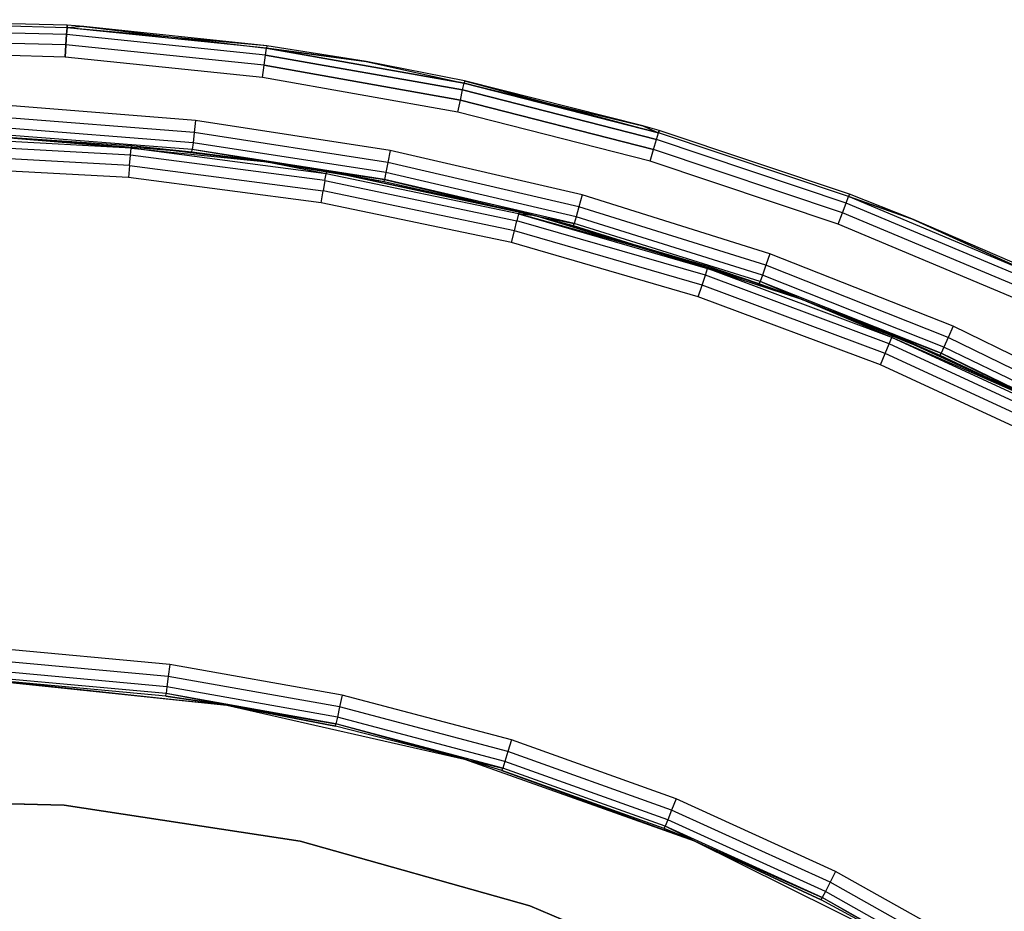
# Model space of a CAD drawing. Extents: x 0.61 to 3.96, y -1.67 to 1.67.
# Tile 24 of 27: x 2.37 to 2.97, y 1.12 to 1.67. Entities that reach past the tile are written whole.
import ezdxf

# ---------------------------------------------------------------- set-up
doc = ezdxf.new("R2010")
doc.units = 0
doc.header["$MEASUREMENT"] = 0
doc.layers.get('0').update_dxf_attribs({"color": 13, "linetype": 'CONTINUOUS'})

# ---------------------------------------------------------------- blocks, each defined once
blk = doc.blocks.new('ACRE_PM_STL_1')
at = {"color": 0}
for p, q in [((2.39522, 1.66969, 0.17913), (2.27161, 1.67316, 0.17913)), ((2.39522, 1.66969, 0.02165), (2.27161, 1.67316, 0.02165)), ((2.39522, 1.66969, 0.17913), (2.27161, 1.67316, 0.17913)), ((2.39522, 1.66969, 0.02165), (2.27161, 1.67316, 0.02165)), ((2.39512, 1.6682, 0.18667), (2.27162, 1.67166, 0.18667)), ((2.39512, 1.6682, 0.18667), (2.27162, 1.67166, 0.18667)), ((2.39512, 1.6682, 0.01412), (2.27162, 1.67166, 0.01412)), ((2.39512, 1.6682, 0.01412), (2.27162, 1.67166, 0.01412)), ((2.39512, 1.6682, 0.18667), (2.39484, 1.66394, 0.19305)), ((2.39512, 1.6682, 0.18667), (2.39484, 1.66394, 0.19305)), ((2.39484, 1.66394, 0.00773), (2.39512, 1.6682, 0.01412)), ((2.39484, 1.66394, 0.00773), (2.39512, 1.6682, 0.01412)), ((2.39512, 1.6682, 0.18667), (2.39522, 1.66969, 0.17913)), ((2.39512, 1.6682, 0.18667), (2.39522, 1.66969, 0.17913)), ((2.39522, 1.66969, 0.02165), (2.39512, 1.6682, 0.01412)), ((2.39522, 1.66969, 0.02165), (2.39512, 1.6682, 0.01412)), ((2.4055, 1.66899, 0.17913), (2.39512, 1.6682, 0.18667)), ((2.4055, 1.66899, 0.17913), (2.39512, 1.6682, 0.18667)), ((2.4055, 1.66899, 0.02165), (2.39512, 1.6682, 0.01412)), ((2.4055, 1.66899, 0.02165), (2.39512, 1.6682, 0.01412)), ((2.51802, 1.65562, 0.18667), (2.39512, 1.6682, 0.18667)), ((2.51823, 1.6571, 0.17913), (2.39512, 1.6682, 0.18667)), ((2.51802, 1.65562, 0.18667), (2.39512, 1.6682, 0.18667)), ((2.51823, 1.6571, 0.17913), (2.39512, 1.6682, 0.18667)), ((2.51802, 1.65562, 0.01412), (2.39512, 1.6682, 0.01412)), ((2.51802, 1.65562, 0.01412), (2.39512, 1.6682, 0.01412)), ((2.4055, 1.66899, 0.17913), (2.39522, 1.66969, 0.17913)), ((2.4055, 1.66899, 0.02165), (2.39522, 1.66969, 0.02165)), ((2.39522, 1.66969, 0.02165), (2.39522, 1.66969, 0.17913)), ((2.4055, 1.66899, 0.17913), (2.39522, 1.66969, 0.17913)), ((2.39522, 1.66969, 0.02165), (2.39522, 1.66969, 0.17913)), ((2.4055, 1.66899, 0.02165), (2.39522, 1.66969, 0.02165)), ((2.51823, 1.6571, 0.17913), (2.4055, 1.66899, 0.17913)), ((2.51823, 1.6571, 0.02165), (2.4055, 1.66899, 0.02165)), ((2.4055, 1.66899, 0.02165), (2.4055, 1.66899, 0.17913)), ((2.51823, 1.6571, 0.17913), (2.4055, 1.66899, 0.17913)), ((2.4055, 1.66899, 0.02165), (2.4055, 1.66899, 0.17913)), ((2.4055, 1.66899, 0.02165), (2.51802, 1.65562, 0.01412)), ((2.51823, 1.6571, 0.02165), (2.4055, 1.66899, 0.02165)), ((2.4055, 1.66899, 0.02165), (2.51802, 1.65562, 0.01412)), ((2.39484, 1.66394, 0.19305), (2.27166, 1.6674, 0.19305)), ((2.39484, 1.66394, 0.19305), (2.27166, 1.6674, 0.19305)), ((2.39484, 1.66394, 0.00773), (2.27166, 1.6674, 0.00773)), ((2.39484, 1.66394, 0.00773), (2.27166, 1.6674, 0.00773)), ((2.39484, 1.66394, 0.19305), (2.39443, 1.65757, 0.19732)), ((2.39484, 1.66394, 0.19305), (2.39443, 1.65757, 0.19732)), ((2.39443, 1.65757, 0.00347), (2.39484, 1.66394, 0.00773)), ((2.39443, 1.65757, 0.00347), (2.39484, 1.66394, 0.00773)), ((2.51743, 1.65139, 0.19305), (2.39484, 1.66394, 0.19305)), ((2.51743, 1.65139, 0.19305), (2.39484, 1.66394, 0.19305)), ((2.51743, 1.65139, 0.00773), (2.39484, 1.66394, 0.00773)), ((2.51743, 1.65139, 0.00773), (2.39484, 1.66394, 0.00773)), ((2.39443, 1.65757, 0.19732), (2.27172, 1.66101, 0.19732)), ((2.39443, 1.65757, 0.19732), (2.27172, 1.66101, 0.19732)), ((2.39443, 1.65757, 0.00347), (2.27172, 1.66101, 0.00347)), ((2.39443, 1.65757, 0.00347), (2.27172, 1.66101, 0.00347)), ((2.39443, 1.65757, 0.19732), (2.39394, 1.65005, 0.19882)), ((2.39443, 1.65757, 0.19732), (2.39394, 1.65005, 0.19882)), ((2.39394, 1.65005, 0.00197), (2.39443, 1.65757, 0.00347)), ((2.39394, 1.65005, 0.00197), (2.39443, 1.65757, 0.00347)), ((2.51655, 1.64507, 0.19732), (2.39443, 1.65757, 0.19732)), ((2.51655, 1.64507, 0.19732), (2.39443, 1.65757, 0.19732)), ((2.51655, 1.64507, 0.00347), (2.39443, 1.65757, 0.00347)), ((2.51655, 1.64507, 0.00347), (2.39443, 1.65757, 0.00347)), ((2.51823, 1.6571, 0.17913), (2.51802, 1.65562, 0.18667)), ((2.51823, 1.6571, 0.17913), (2.51802, 1.65562, 0.18667)), ((2.51823, 1.6571, 0.02165), (2.51802, 1.65562, 0.01412)), ((2.51823, 1.6571, 0.02165), (2.51802, 1.65562, 0.01412)), ((2.57931, 1.64741, 0.17913), (2.51823, 1.6571, 0.17913)), ((2.57931, 1.64741, 0.02165), (2.51823, 1.6571, 0.02165)), ((2.51823, 1.6571, 0.02165), (2.51823, 1.6571, 0.17913)), ((2.57931, 1.64741, 0.17913), (2.51823, 1.6571, 0.17913)), ((2.51823, 1.6571, 0.02165), (2.51823, 1.6571, 0.17913)), ((2.57931, 1.64741, 0.02165), (2.51823, 1.6571, 0.02165)), ((2.39394, 1.65005, 0.19882), (2.27179, 1.65348, 0.19882)), ((2.39394, 1.65005, 0.19882), (2.27179, 1.65348, 0.19882)), ((2.39394, 1.65005, 0.00197), (2.27179, 1.65348, 0.00197)), ((2.39394, 1.65005, 0.00197), (2.27179, 1.65348, 0.00197)), ((2.51551, 1.63761, 0.19882), (2.39394, 1.65005, 0.19882)), ((2.51551, 1.63761, 0.19882), (2.39394, 1.65005, 0.19882)), ((2.51551, 1.63761, 0.00197), (2.39394, 1.65005, 0.00197)), ((2.51551, 1.63761, 0.00197), (2.39394, 1.65005, 0.00197)), ((2.51655, 1.64507, 0.19732), (2.51743, 1.65139, 0.19305)), ((2.51655, 1.64507, 0.19732), (2.51743, 1.65139, 0.19305)), ((2.51655, 1.64507, 0.00347), (2.51743, 1.65139, 0.00773)), ((2.51655, 1.64507, 0.00347), (2.51743, 1.65139, 0.00773)), ((2.51743, 1.65139, 0.19305), (2.51802, 1.65562, 0.18667)), ((2.51743, 1.65139, 0.19305), (2.51802, 1.65562, 0.18667)), ((2.51743, 1.65139, 0.00773), (2.51802, 1.65562, 0.01412)), ((2.51743, 1.65139, 0.00773), (2.51802, 1.65562, 0.01412)), ((2.51743, 1.65139, 0.19305), (2.63876, 1.62983, 0.19305)), ((2.51743, 1.65139, 0.19305), (2.63876, 1.62983, 0.19305)), ((2.63876, 1.62983, 0.00773), (2.51743, 1.65139, 0.00773)), ((2.63876, 1.62983, 0.00773), (2.51743, 1.65139, 0.00773)), ((2.51802, 1.65562, 0.18667), (2.57931, 1.64741, 0.17913)), ((2.51802, 1.65562, 0.18667), (2.57931, 1.64741, 0.17913)), ((2.51802, 1.65562, 0.18667), (2.63966, 1.634, 0.18667)), ((2.51802, 1.65562, 0.18667), (2.63966, 1.634, 0.18667)), ((2.57931, 1.64741, 0.02165), (2.51802, 1.65562, 0.01412)), ((2.57931, 1.64741, 0.02165), (2.51802, 1.65562, 0.01412)), ((2.63966, 1.634, 0.01412), (2.51802, 1.65562, 0.01412)), ((2.63966, 1.634, 0.01412), (2.51802, 1.65562, 0.01412)), ((2.51551, 1.63761, 0.19882), (2.51655, 1.64507, 0.19732)), ((2.51551, 1.63761, 0.19882), (2.51655, 1.64507, 0.19732)), ((2.51551, 1.63761, 0.00197), (2.51655, 1.64507, 0.00347)), ((2.51551, 1.63761, 0.00197), (2.51655, 1.64507, 0.00347)), ((2.51655, 1.64507, 0.19732), (2.63741, 1.62359, 0.19732)), ((2.51655, 1.64507, 0.19732), (2.63741, 1.62359, 0.19732)), ((2.63741, 1.62359, 0.00347), (2.51655, 1.64507, 0.00347)), ((2.63741, 1.62359, 0.00347), (2.51655, 1.64507, 0.00347)), ((2.63998, 1.63546, 0.17913), (2.57931, 1.64741, 0.17913)), ((2.57931, 1.64741, 0.17913), (2.63966, 1.634, 0.18667)), ((2.57931, 1.64741, 0.17913), (2.63966, 1.634, 0.18667)), ((2.63998, 1.63546, 0.02165), (2.57931, 1.64741, 0.02165)), ((2.57931, 1.64741, 0.02165), (2.57931, 1.64741, 0.17913)), ((2.63998, 1.63546, 0.17913), (2.57931, 1.64741, 0.17913)), ((2.57931, 1.64741, 0.02165), (2.57931, 1.64741, 0.17913)), ((2.57931, 1.64741, 0.02165), (2.63966, 1.634, 0.01412)), ((2.57931, 1.64741, 0.02165), (2.63966, 1.634, 0.01412)), ((2.63998, 1.63546, 0.02165), (2.57931, 1.64741, 0.02165)), ((2.63582, 1.61622, 0.19882), (2.51551, 1.63761, 0.19882)), ((2.63582, 1.61622, 0.19882), (2.51551, 1.63761, 0.19882)), ((2.63582, 1.61622, 0.00197), (2.51551, 1.63761, 0.00197)), ((2.63582, 1.61622, 0.00197), (2.51551, 1.63761, 0.00197)), ((2.63876, 1.62983, 0.19305), (2.63966, 1.634, 0.18667)), ((2.63876, 1.62983, 0.19305), (2.63966, 1.634, 0.18667)), ((2.63876, 1.62983, 0.00773), (2.63966, 1.634, 0.01412)), ((2.63876, 1.62983, 0.00773), (2.63966, 1.634, 0.01412)), ((2.63998, 1.63546, 0.17913), (2.63966, 1.634, 0.18667)), ((2.63998, 1.63546, 0.17913), (2.63966, 1.634, 0.18667)), ((2.63998, 1.63546, 0.02165), (2.63966, 1.634, 0.01412)), ((2.63998, 1.63546, 0.02165), (2.63966, 1.634, 0.01412)), ((2.63966, 1.634, 0.18667), (2.7499, 1.60778, 0.17913)), ((2.63966, 1.634, 0.18667), (2.7499, 1.60778, 0.17913)), ((2.63966, 1.634, 0.18667), (2.75937, 1.60345, 0.18667)), ((2.63966, 1.634, 0.18667), (2.75937, 1.60345, 0.18667)), ((2.75937, 1.60345, 0.01412), (2.63966, 1.634, 0.01412)), ((2.75937, 1.60345, 0.01412), (2.63966, 1.634, 0.01412)), ((2.7499, 1.60778, 0.17913), (2.63998, 1.63546, 0.17913)), ((2.7499, 1.60778, 0.02165), (2.63998, 1.63546, 0.02165)), ((2.63998, 1.63546, 0.02165), (2.63998, 1.63546, 0.17913)), ((2.7499, 1.60778, 0.17913), (2.63998, 1.63546, 0.17913)), ((2.63998, 1.63546, 0.02165), (2.63998, 1.63546, 0.17913)), ((2.63998, 1.63546, 0.02165), (2.75937, 1.60345, 0.01412)), ((2.63998, 1.63546, 0.02165), (2.75937, 1.60345, 0.01412)), ((2.7499, 1.60778, 0.02165), (2.63998, 1.63546, 0.02165)), ((2.63741, 1.62359, 0.19732), (2.63876, 1.62983, 0.19305)), ((2.63741, 1.62359, 0.19732), (2.63876, 1.62983, 0.19305)), ((2.63741, 1.62359, 0.00347), (2.63876, 1.62983, 0.00773)), ((2.63741, 1.62359, 0.00347), (2.63876, 1.62983, 0.00773)), ((2.63876, 1.62983, 0.19305), (2.75817, 1.59936, 0.19305)), ((2.63876, 1.62983, 0.19305), (2.75817, 1.59936, 0.19305)), ((2.75817, 1.59936, 0.00773), (2.63876, 1.62983, 0.00773)), ((2.75817, 1.59936, 0.00773), (2.63876, 1.62983, 0.00773)), ((2.47433, 1.61113, 0.19882), (2.35341, 1.62067, 0.19882)), ((2.47433, 1.61113, 0.19882), (2.35341, 1.62067, 0.19882)), ((2.63582, 1.61622, 0.19882), (2.63741, 1.62359, 0.19732)), ((2.63582, 1.61622, 0.19882), (2.63741, 1.62359, 0.19732)), ((2.63582, 1.61622, 0.00197), (2.63741, 1.62359, 0.00347)), ((2.63582, 1.61622, 0.00197), (2.63741, 1.62359, 0.00347)), ((2.63741, 1.62359, 0.19732), (2.75636, 1.59324, 0.19732)), ((2.63741, 1.62359, 0.19732), (2.75636, 1.59324, 0.19732)), ((2.75636, 1.59324, 0.00347), (2.63741, 1.62359, 0.00347)), ((2.75636, 1.59324, 0.00347), (2.63741, 1.62359, 0.00347)), ((2.75423, 1.58601, 0.19882), (2.63582, 1.61622, 0.19882)), ((2.75423, 1.58601, 0.19882), (2.63582, 1.61622, 0.19882)), ((2.75423, 1.58601, 0.00197), (2.63582, 1.61622, 0.00197)), ((2.75423, 1.58601, 0.00197), (2.63582, 1.61622, 0.00197)), ((2.47346, 1.60365, 0.19732), (2.3531, 1.61314, 0.19732)), ((2.47346, 1.60365, 0.19732), (2.3531, 1.61314, 0.19732)), ((2.47433, 1.61113, 0.19882), (2.47346, 1.60365, 0.19732)), ((2.47433, 1.61113, 0.19882), (2.47346, 1.60365, 0.19732)), ((2.59421, 1.59259, 0.19882), (2.47433, 1.61113, 0.19882)), ((2.59421, 1.59259, 0.19882), (2.47433, 1.61113, 0.19882)), ((2.7598, 1.60489, 0.17913), (2.7499, 1.60778, 0.17913)), ((2.7499, 1.60778, 0.17913), (2.75937, 1.60345, 0.18667)), ((2.7499, 1.60778, 0.17913), (2.75937, 1.60345, 0.18667)), ((2.7598, 1.60489, 0.02165), (2.7499, 1.60778, 0.02165)), ((2.7499, 1.60778, 0.02165), (2.7499, 1.60778, 0.17913)), ((2.7598, 1.60489, 0.17913), (2.7499, 1.60778, 0.17913)), ((2.7499, 1.60778, 0.02165), (2.7499, 1.60778, 0.17913)), ((2.7499, 1.60778, 0.02165), (2.75937, 1.60345, 0.01412)), ((2.7598, 1.60489, 0.02165), (2.7499, 1.60778, 0.02165)), ((2.7499, 1.60778, 0.02165), (2.75937, 1.60345, 0.01412)), ((2.47223, 1.59307, 0.18667), (2.35266, 1.6025, 0.18667)), ((2.47223, 1.59307, 0.18667), (2.35266, 1.6025, 0.18667)), ((2.47272, 1.59731, 0.19305), (2.35283, 1.60676, 0.19305)), ((2.47272, 1.59731, 0.19305), (2.35283, 1.60676, 0.19305)), ((2.47346, 1.60365, 0.19732), (2.47272, 1.59731, 0.19305)), ((2.47346, 1.60365, 0.19732), (2.47272, 1.59731, 0.19305)), ((2.59278, 1.5852, 0.19732), (2.47346, 1.60365, 0.19732)), ((2.59278, 1.5852, 0.19732), (2.47346, 1.60365, 0.19732)), ((2.75817, 1.59936, 0.19305), (2.75937, 1.60345, 0.18667)), ((2.75817, 1.59936, 0.19305), (2.75937, 1.60345, 0.18667)), ((2.75817, 1.59936, 0.00773), (2.75937, 1.60345, 0.01412)), ((2.75817, 1.59936, 0.00773), (2.75937, 1.60345, 0.01412)), ((2.75937, 1.60345, 0.18667), (2.7598, 1.60489, 0.17913)), ((2.75937, 1.60345, 0.18667), (2.7598, 1.60489, 0.17913)), ((2.7598, 1.60489, 0.02165), (2.75937, 1.60345, 0.01412)), ((2.7598, 1.60489, 0.02165), (2.75937, 1.60345, 0.01412)), ((2.8765, 1.56415, 0.18667), (2.75937, 1.60345, 0.18667)), ((2.8765, 1.56415, 0.18667), (2.75937, 1.60345, 0.18667)), ((2.8765, 1.56415, 0.01412), (2.75937, 1.60345, 0.01412)), ((2.8765, 1.56415, 0.01412), (2.75937, 1.60345, 0.01412)), ((2.87703, 1.56555, 0.17913), (2.7598, 1.60489, 0.17913)), ((2.87703, 1.56555, 0.02165), (2.7598, 1.60489, 0.02165)), ((2.7598, 1.60489, 0.02165), (2.7598, 1.60489, 0.17913)), ((2.87703, 1.56555, 0.17913), (2.7598, 1.60489, 0.17913)), ((2.7598, 1.60489, 0.02165), (2.7598, 1.60489, 0.17913)), ((2.87703, 1.56555, 0.02165), (2.7598, 1.60489, 0.02165)), ((2.43418, 1.58975, 0.11403), (2.31353, 1.59637, 0.11403)), ((2.43418, 1.58975, 0.11403), (2.31353, 1.59637, 0.11403)), ((2.43457, 1.594, 0.12042), (2.3136, 1.60063, 0.12042)), ((2.43457, 1.594, 0.12042), (2.3136, 1.60063, 0.12042)), ((2.43457, 1.594, 0.12042), (2.34651, 1.60124, 0.12795)), ((2.43457, 1.594, 0.12042), (2.34651, 1.60124, 0.12795)), ((2.43471, 1.59549, 0.12795), (2.34651, 1.60124, 0.12795)), ((2.47205, 1.59158, 0.17913), (2.34651, 1.60124, 0.12795)), ((2.43471, 1.59549, 0.12795), (2.34651, 1.60124, 0.12795)), ((2.47205, 1.59158, 0.17913), (2.34651, 1.60124, 0.12795)), ((2.47205, 1.59158, 0.17913), (2.3526, 1.601, 0.17913)), ((2.47205, 1.59158, 0.17913), (2.3526, 1.601, 0.17913)), ((2.43471, 1.59549, 0.12795), (2.43457, 1.594, 0.12042)), ((2.43471, 1.59549, 0.12795), (2.43457, 1.594, 0.12042)), ((2.51637, 1.58579, 0.12795), (2.43471, 1.59549, 0.12795)), ((2.51637, 1.58579, 0.17913), (2.43471, 1.59549, 0.12795)), ((2.51637, 1.58579, 0.12795), (2.43471, 1.59549, 0.12795)), ((2.51637, 1.58579, 0.17913), (2.43471, 1.59549, 0.12795)), ((2.47205, 1.59158, 0.17913), (2.43471, 1.59549, 0.12795)), ((2.47205, 1.59158, 0.17913), (2.43471, 1.59549, 0.12795)), ((2.47272, 1.59731, 0.19305), (2.47223, 1.59307, 0.18667)), ((2.47272, 1.59731, 0.19305), (2.47223, 1.59307, 0.18667)), ((2.59157, 1.57892, 0.19305), (2.47272, 1.59731, 0.19305)), ((2.59157, 1.57892, 0.19305), (2.47272, 1.59731, 0.19305)), ((2.75636, 1.59324, 0.19732), (2.75817, 1.59936, 0.19305)), ((2.75636, 1.59324, 0.19732), (2.75817, 1.59936, 0.19305)), ((2.75636, 1.59324, 0.00347), (2.75817, 1.59936, 0.00773)), ((2.75636, 1.59324, 0.00347), (2.75817, 1.59936, 0.00773)), ((2.875, 1.56016, 0.19305), (2.75817, 1.59936, 0.19305)), ((2.875, 1.56016, 0.19305), (2.75817, 1.59936, 0.19305)), ((2.875, 1.56016, 0.00773), (2.75817, 1.59936, 0.00773)), ((2.875, 1.56016, 0.00773), (2.75817, 1.59936, 0.00773)), ((2.43359, 1.58339, 0.10977), (2.31342, 1.58998, 0.10977)), ((2.43359, 1.58339, 0.10977), (2.31342, 1.58998, 0.10977)), ((2.43359, 1.58339, 0.10977), (2.43418, 1.58975, 0.11403)), ((2.43359, 1.58339, 0.10977), (2.43418, 1.58975, 0.11403)), ((2.43418, 1.58975, 0.11403), (2.43457, 1.594, 0.12042)), ((2.43418, 1.58975, 0.11403), (2.43457, 1.594, 0.12042)), ((2.55399, 1.57403, 0.11403), (2.43418, 1.58975, 0.11403)), ((2.55399, 1.57403, 0.11403), (2.43418, 1.58975, 0.11403)), ((2.43457, 1.594, 0.12042), (2.51637, 1.58579, 0.12795)), ((2.5547, 1.57824, 0.12042), (2.43457, 1.594, 0.12042)), ((2.5547, 1.57824, 0.12042), (2.43457, 1.594, 0.12042)), ((2.43457, 1.594, 0.12042), (2.51637, 1.58579, 0.12795)), ((2.47205, 1.59158, 0.17913), (2.47223, 1.59307, 0.18667)), ((2.47205, 1.59158, 0.17913), (2.47223, 1.59307, 0.18667)), ((2.51637, 1.58579, 0.17913), (2.47205, 1.59158, 0.17913)), ((2.51637, 1.58579, 0.17913), (2.47205, 1.59158, 0.17913)), ((2.51637, 1.58579, 0.17913), (2.47223, 1.59307, 0.18667)), ((2.51637, 1.58579, 0.17913), (2.47223, 1.59307, 0.18667)), ((2.59076, 1.57474, 0.18667), (2.47223, 1.59307, 0.18667)), ((2.59076, 1.57474, 0.18667), (2.47223, 1.59307, 0.18667)), ((2.59421, 1.59259, 0.19882), (2.59278, 1.5852, 0.19732)), ((2.59421, 1.59259, 0.19882), (2.59278, 1.5852, 0.19732)), ((2.71236, 1.56514, 0.19882), (2.59421, 1.59259, 0.19882)), ((2.71236, 1.56514, 0.19882), (2.59421, 1.59259, 0.19882)), ((2.75423, 1.58601, 0.19882), (2.75636, 1.59324, 0.19732)), ((2.75423, 1.58601, 0.19882), (2.75636, 1.59324, 0.19732)), ((2.75423, 1.58601, 0.00197), (2.75636, 1.59324, 0.00347)), ((2.75423, 1.58601, 0.00197), (2.75636, 1.59324, 0.00347)), ((2.87274, 1.55418, 0.19732), (2.75636, 1.59324, 0.19732)), ((2.87274, 1.55418, 0.19732), (2.75636, 1.59324, 0.19732)), ((2.87274, 1.55418, 0.00347), (2.75636, 1.59324, 0.00347)), ((2.87274, 1.55418, 0.00347), (2.75636, 1.59324, 0.00347)), ((2.43359, 1.58339, 0.10977), (2.43289, 1.57589, 0.10827)), ((2.43359, 1.58339, 0.10977), (2.43289, 1.57589, 0.10827)), ((2.43359, 1.58339, 0.10977), (2.55292, 1.56773, 0.10977)), ((2.43359, 1.58339, 0.10977), (2.55292, 1.56773, 0.10977)), ((2.5547, 1.57824, 0.12042), (2.51637, 1.58579, 0.12795)), ((2.55495, 1.57971, 0.12795), (2.51637, 1.58579, 0.12795)), ((2.5547, 1.57824, 0.12042), (2.51637, 1.58579, 0.12795)), ((2.59047, 1.57326, 0.17913), (2.51637, 1.58579, 0.12795)), ((2.55495, 1.57971, 0.12795), (2.51637, 1.58579, 0.12795)), ((2.59047, 1.57326, 0.17913), (2.51637, 1.58579, 0.12795)), ((2.59047, 1.57326, 0.17913), (2.51637, 1.58579, 0.17913)), ((2.51637, 1.58579, 0.17913), (2.51637, 1.58579, 0.12795)), ((2.51637, 1.58579, 0.17913), (2.51637, 1.58579, 0.12795)), ((2.51637, 1.58579, 0.17913), (2.59076, 1.57474, 0.18667)), ((2.51637, 1.58579, 0.17913), (2.59076, 1.57474, 0.18667)), ((2.59047, 1.57326, 0.17913), (2.51637, 1.58579, 0.17913)), ((2.59278, 1.5852, 0.19732), (2.59157, 1.57892, 0.19305)), ((2.59278, 1.5852, 0.19732), (2.59157, 1.57892, 0.19305)), ((2.71038, 1.55787, 0.19732), (2.59278, 1.5852, 0.19732)), ((2.71038, 1.55787, 0.19732), (2.59278, 1.5852, 0.19732)), ((2.87008, 1.54713, 0.19882), (2.75423, 1.58601, 0.19882)), ((2.87008, 1.54713, 0.19882), (2.75423, 1.58601, 0.19882)), ((2.87008, 1.54713, 0.00197), (2.75423, 1.58601, 0.00197)), ((2.87008, 1.54713, 0.00197), (2.75423, 1.58601, 0.00197)), ((2.43289, 1.57589, 0.10827), (2.31329, 1.58245, 0.10827)), ((2.43289, 1.57589, 0.10827), (2.31329, 1.58245, 0.10827)), ((2.55399, 1.57403, 0.11403), (2.5547, 1.57824, 0.12042)), ((2.55399, 1.57403, 0.11403), (2.5547, 1.57824, 0.12042)), ((2.55495, 1.57971, 0.12795), (2.5547, 1.57824, 0.12042)), ((2.55495, 1.57971, 0.12795), (2.5547, 1.57824, 0.12042)), ((2.67329, 1.55343, 0.12042), (2.5547, 1.57824, 0.12042)), ((2.67329, 1.55343, 0.12042), (2.5547, 1.57824, 0.12042)), ((2.67366, 1.55489, 0.12795), (2.55495, 1.57971, 0.12795)), ((2.68362, 1.55237, 0.17913), (2.55495, 1.57971, 0.12795)), ((2.67366, 1.55489, 0.12795), (2.55495, 1.57971, 0.12795)), ((2.68362, 1.55237, 0.17913), (2.55495, 1.57971, 0.12795)), ((2.59047, 1.57326, 0.17913), (2.55495, 1.57971, 0.12795)), ((2.59047, 1.57326, 0.17913), (2.55495, 1.57971, 0.12795)), ((2.59157, 1.57892, 0.19305), (2.59076, 1.57474, 0.18667)), ((2.59157, 1.57892, 0.19305), (2.59076, 1.57474, 0.18667)), ((2.70871, 1.55171, 0.19305), (2.59157, 1.57892, 0.19305)), ((2.70871, 1.55171, 0.19305), (2.59157, 1.57892, 0.19305)), ((2.55166, 1.56031, 0.10827), (2.43289, 1.57589, 0.10827)), ((2.55166, 1.56031, 0.10827), (2.43289, 1.57589, 0.10827)), ((2.55399, 1.57403, 0.11403), (2.55292, 1.56773, 0.10977)), ((2.55399, 1.57403, 0.11403), (2.55292, 1.56773, 0.10977)), ((2.55399, 1.57403, 0.11403), (2.67226, 1.54929, 0.11403)), ((2.55399, 1.57403, 0.11403), (2.67226, 1.54929, 0.11403)), ((2.59047, 1.57326, 0.17913), (2.59076, 1.57474, 0.18667)), ((2.59047, 1.57326, 0.17913), (2.59076, 1.57474, 0.18667)), ((2.68362, 1.55237, 0.17913), (2.59047, 1.57326, 0.17913)), ((2.68362, 1.55237, 0.17913), (2.59047, 1.57326, 0.17913)), ((2.70759, 1.54759, 0.18667), (2.59076, 1.57474, 0.18667)), ((2.59076, 1.57474, 0.18667), (2.68362, 1.55237, 0.17913)), ((2.59076, 1.57474, 0.18667), (2.68362, 1.55237, 0.17913)), ((2.70759, 1.54759, 0.18667), (2.59076, 1.57474, 0.18667)), ((2.55166, 1.56031, 0.10827), (2.55292, 1.56773, 0.10977)), ((2.55166, 1.56031, 0.10827), (2.55292, 1.56773, 0.10977)), ((2.67072, 1.54309, 0.10977), (2.55292, 1.56773, 0.10977)), ((2.67072, 1.54309, 0.10977), (2.55292, 1.56773, 0.10977)), ((2.71236, 1.56514, 0.19882), (2.71038, 1.55787, 0.19732)), ((2.71236, 1.56514, 0.19882), (2.71038, 1.55787, 0.19732)), ((2.82813, 1.52894, 0.19882), (2.71236, 1.56514, 0.19882)), ((2.82813, 1.52894, 0.19882), (2.71236, 1.56514, 0.19882)), ((2.87703, 1.56555, 0.17913), (2.8765, 1.56415, 0.18667)), ((2.87703, 1.56555, 0.17913), (2.8765, 1.56415, 0.18667)), ((2.87703, 1.56555, 0.02165), (2.8765, 1.56415, 0.01412)), ((2.87703, 1.56555, 0.02165), (2.8765, 1.56415, 0.01412)), ((2.91542, 1.55053, 0.17913), (2.87703, 1.56555, 0.17913)), ((2.91542, 1.55053, 0.02165), (2.87703, 1.56555, 0.02165)), ((2.87703, 1.56555, 0.02165), (2.87703, 1.56555, 0.17913)), ((2.91542, 1.55053, 0.17913), (2.87703, 1.56555, 0.17913)), ((2.87703, 1.56555, 0.02165), (2.87703, 1.56555, 0.17913)), ((2.91542, 1.55053, 0.02165), (2.87703, 1.56555, 0.02165)), ((2.6689, 1.53578, 0.10827), (2.55166, 1.56031, 0.10827)), ((2.6689, 1.53578, 0.10827), (2.55166, 1.56031, 0.10827)), ((2.87274, 1.55418, 0.19732), (2.875, 1.56016, 0.19305)), ((2.87274, 1.55418, 0.19732), (2.875, 1.56016, 0.19305)), ((2.87274, 1.55418, 0.00347), (2.875, 1.56016, 0.00773)), ((2.87274, 1.55418, 0.00347), (2.875, 1.56016, 0.00773)), ((2.875, 1.56016, 0.19305), (2.8765, 1.56415, 0.18667)), ((2.875, 1.56016, 0.19305), (2.8765, 1.56415, 0.18667)), ((2.875, 1.56016, 0.00773), (2.8765, 1.56415, 0.01412)), ((2.875, 1.56016, 0.00773), (2.8765, 1.56415, 0.01412)), ((2.98861, 1.51244, 0.19305), (2.875, 1.56016, 0.19305)), ((2.98861, 1.51244, 0.19305), (2.875, 1.56016, 0.19305)), ((2.98861, 1.51244, 0.00773), (2.875, 1.56016, 0.00773)), ((2.98861, 1.51244, 0.00773), (2.875, 1.56016, 0.00773)), ((2.8765, 1.56415, 0.18667), (2.91542, 1.55053, 0.17913)), ((2.99041, 1.51631, 0.18667), (2.8765, 1.56415, 0.18667)), ((2.99041, 1.51631, 0.18667), (2.8765, 1.56415, 0.18667)), ((2.8765, 1.56415, 0.18667), (2.91542, 1.55053, 0.17913)), ((2.91542, 1.55053, 0.02165), (2.8765, 1.56415, 0.01412)), ((2.91542, 1.55053, 0.02165), (2.8765, 1.56415, 0.01412)), ((2.99041, 1.51631, 0.01412), (2.8765, 1.56415, 0.01412)), ((2.99041, 1.51631, 0.01412), (2.8765, 1.56415, 0.01412)), ((2.67329, 1.55343, 0.12042), (2.67226, 1.54929, 0.11403)), ((2.67329, 1.55343, 0.12042), (2.67226, 1.54929, 0.11403)), ((2.67366, 1.55489, 0.12795), (2.67329, 1.55343, 0.12042)), ((2.67366, 1.55489, 0.12795), (2.67329, 1.55343, 0.12042)), ((2.79014, 1.52115, 0.12795), (2.67329, 1.55343, 0.12042)), ((2.67329, 1.55343, 0.12042), (2.78967, 1.51973, 0.12042)), ((2.67329, 1.55343, 0.12042), (2.78967, 1.51973, 0.12042)), ((2.68362, 1.55237, 0.12795), (2.67329, 1.55343, 0.12042)), ((2.79014, 1.52115, 0.12795), (2.67329, 1.55343, 0.12042)), ((2.68362, 1.55237, 0.12795), (2.67329, 1.55343, 0.12042)), ((2.68362, 1.55237, 0.12795), (2.67366, 1.55489, 0.12795)), ((2.68362, 1.55237, 0.12795), (2.67366, 1.55489, 0.12795)), ((2.68362, 1.55237, 0.17913), (2.67366, 1.55489, 0.12795)), ((2.68362, 1.55237, 0.17913), (2.67366, 1.55489, 0.12795)), ((2.71038, 1.55787, 0.19732), (2.70871, 1.55171, 0.19305)), ((2.71038, 1.55787, 0.19732), (2.70871, 1.55171, 0.19305)), ((2.82562, 1.52184, 0.19732), (2.71038, 1.55787, 0.19732)), ((2.82562, 1.52184, 0.19732), (2.71038, 1.55787, 0.19732)), ((2.87008, 1.54713, 0.19882), (2.87274, 1.55418, 0.19732)), ((2.87008, 1.54713, 0.19882), (2.87274, 1.55418, 0.19732)), ((2.87008, 1.54713, 0.00197), (2.87274, 1.55418, 0.00347)), ((2.87008, 1.54713, 0.00197), (2.87274, 1.55418, 0.00347)), ((2.98592, 1.50664, 0.19732), (2.87274, 1.55418, 0.19732)), ((2.98592, 1.50664, 0.19732), (2.87274, 1.55418, 0.19732)), ((2.98592, 1.50664, 0.00347), (2.87274, 1.55418, 0.00347)), ((2.98592, 1.50664, 0.00347), (2.87274, 1.55418, 0.00347)), ((2.67072, 1.54309, 0.10977), (2.67226, 1.54929, 0.11403)), ((2.67072, 1.54309, 0.10977), (2.67226, 1.54929, 0.11403)), ((2.78833, 1.51568, 0.11403), (2.67226, 1.54929, 0.11403)), ((2.78833, 1.51568, 0.11403), (2.67226, 1.54929, 0.11403)), ((2.79014, 1.52115, 0.12795), (2.68362, 1.55237, 0.12795)), ((2.68362, 1.55237, 0.12795), (2.68362, 1.55237, 0.17913)), ((2.82156, 1.51039, 0.17913), (2.68362, 1.55237, 0.12795)), ((2.79014, 1.52115, 0.12795), (2.68362, 1.55237, 0.12795)), ((2.82156, 1.51039, 0.17913), (2.68362, 1.55237, 0.12795)), ((2.70719, 1.54615, 0.17913), (2.68362, 1.55237, 0.12795)), ((2.70719, 1.54615, 0.17913), (2.68362, 1.55237, 0.12795)), ((2.70719, 1.54615, 0.17913), (2.68362, 1.55237, 0.17913)), ((2.68362, 1.55237, 0.12795), (2.68362, 1.55237, 0.17913)), ((2.68362, 1.55237, 0.17913), (2.70759, 1.54759, 0.18667)), ((2.70719, 1.54615, 0.17913), (2.68362, 1.55237, 0.17913)), ((2.68362, 1.55237, 0.17913), (2.70759, 1.54759, 0.18667)), ((2.70719, 1.54615, 0.17913), (2.70759, 1.54759, 0.18667)), ((2.70719, 1.54615, 0.17913), (2.70759, 1.54759, 0.18667)), ((2.70871, 1.55171, 0.19305), (2.70759, 1.54759, 0.18667)), ((2.70871, 1.55171, 0.19305), (2.70759, 1.54759, 0.18667)), ((2.82206, 1.5118, 0.18667), (2.70759, 1.54759, 0.18667)), ((2.82206, 1.5118, 0.18667), (2.70759, 1.54759, 0.18667)), ((2.82349, 1.51582, 0.19305), (2.70871, 1.55171, 0.19305)), ((2.82349, 1.51582, 0.19305), (2.70871, 1.55171, 0.19305)), ((2.98275, 1.49981, 0.19882), (2.87008, 1.54713, 0.19882)), ((2.98275, 1.49981, 0.19882), (2.87008, 1.54713, 0.19882)), ((2.98275, 1.49981, 0.00197), (2.87008, 1.54713, 0.00197)), ((2.98275, 1.49981, 0.00197), (2.87008, 1.54713, 0.00197)), ((2.99041, 1.51631, 0.18667), (2.91542, 1.55053, 0.17913)), ((2.99041, 1.51631, 0.18667), (2.91542, 1.55053, 0.17913)), ((2.99104, 1.51767, 0.17913), (2.91542, 1.55053, 0.17913)), ((2.99104, 1.51767, 0.02165), (2.91542, 1.55053, 0.02165)), ((2.91542, 1.55053, 0.02165), (2.91542, 1.55053, 0.17913)), ((2.99104, 1.51767, 0.17913), (2.91542, 1.55053, 0.17913)), ((2.91542, 1.55053, 0.02165), (2.91542, 1.55053, 0.17913)), ((2.91542, 1.55053, 0.02165), (2.99041, 1.51631, 0.01412)), ((2.91542, 1.55053, 0.02165), (2.99041, 1.51631, 0.01412)), ((2.99104, 1.51767, 0.02165), (2.91542, 1.55053, 0.02165)), ((2.6689, 1.53578, 0.10827), (2.67072, 1.54309, 0.10977)), ((2.6689, 1.53578, 0.10827), (2.67072, 1.54309, 0.10977)), ((2.78632, 1.50962, 0.10977), (2.67072, 1.54309, 0.10977)), ((2.78632, 1.50962, 0.10977), (2.67072, 1.54309, 0.10977)), ((2.82156, 1.51039, 0.17913), (2.70719, 1.54615, 0.17913)), ((2.82156, 1.51039, 0.17913), (2.70719, 1.54615, 0.17913)), ((2.78395, 1.50246, 0.10827), (2.6689, 1.53578, 0.10827)), ((2.78395, 1.50246, 0.10827), (2.6689, 1.53578, 0.10827)), ((2.82813, 1.52894, 0.19882), (2.82562, 1.52184, 0.19732)), ((2.82813, 1.52894, 0.19882), (2.82562, 1.52184, 0.19732)), ((2.94088, 1.48419, 0.19882), (2.82813, 1.52894, 0.19882)), ((2.94088, 1.48419, 0.19882), (2.82813, 1.52894, 0.19882)), ((2.78833, 1.51568, 0.11403), (2.78967, 1.51973, 0.12042)), ((2.78833, 1.51568, 0.11403), (2.78967, 1.51973, 0.12042)), ((2.79014, 1.52115, 0.12795), (2.78967, 1.51973, 0.12042)), ((2.79014, 1.52115, 0.12795), (2.78967, 1.51973, 0.12042)), ((2.90317, 1.47732, 0.12042), (2.78967, 1.51973, 0.12042)), ((2.78967, 1.51973, 0.12042), (2.84638, 1.50136, 0.12795)), ((2.90317, 1.47732, 0.12042), (2.78967, 1.51973, 0.12042)), ((2.78967, 1.51973, 0.12042), (2.84638, 1.50136, 0.12795)), ((2.84638, 1.50136, 0.12795), (2.79014, 1.52115, 0.12795)), ((2.84638, 1.50136, 0.17913), (2.79014, 1.52115, 0.12795)), ((2.84638, 1.50136, 0.12795), (2.79014, 1.52115, 0.12795)), ((2.84638, 1.50136, 0.17913), (2.79014, 1.52115, 0.12795)), ((2.82156, 1.51039, 0.17913), (2.79014, 1.52115, 0.12795)), ((2.82156, 1.51039, 0.17913), (2.79014, 1.52115, 0.12795)), ((2.82562, 1.52184, 0.19732), (2.82349, 1.51582, 0.19305)), ((2.82562, 1.52184, 0.19732), (2.82349, 1.51582, 0.19305)), ((2.93784, 1.4773, 0.19732), (2.82562, 1.52184, 0.19732)), ((2.93784, 1.4773, 0.19732), (2.82562, 1.52184, 0.19732)), ((2.78632, 1.50962, 0.10977), (2.78833, 1.51568, 0.11403)), ((2.78632, 1.50962, 0.10977), (2.78833, 1.51568, 0.11403)), ((2.90152, 1.47338, 0.11403), (2.78833, 1.51568, 0.11403)), ((2.90152, 1.47338, 0.11403), (2.78833, 1.51568, 0.11403)), ((2.82156, 1.51039, 0.17913), (2.82206, 1.5118, 0.18667)), ((2.82156, 1.51039, 0.17913), (2.82206, 1.5118, 0.18667)), ((2.84638, 1.50136, 0.17913), (2.82156, 1.51039, 0.17913)), ((2.84638, 1.50136, 0.17913), (2.82156, 1.51039, 0.17913)), ((2.82349, 1.51582, 0.19305), (2.82206, 1.5118, 0.18667)), ((2.82349, 1.51582, 0.19305), (2.82206, 1.5118, 0.18667)), ((2.84638, 1.50136, 0.17913), (2.82206, 1.5118, 0.18667)), ((2.84638, 1.50136, 0.17913), (2.82206, 1.5118, 0.18667)), ((2.93354, 1.46755, 0.18667), (2.82206, 1.5118, 0.18667)), ((2.93354, 1.46755, 0.18667), (2.82206, 1.5118, 0.18667)), ((2.93526, 1.47145, 0.19305), (2.82349, 1.51582, 0.19305)), ((2.93526, 1.47145, 0.19305), (2.82349, 1.51582, 0.19305)), ((2.78395, 1.50246, 0.10827), (2.78632, 1.50962, 0.10977)), ((2.78395, 1.50246, 0.10827), (2.78632, 1.50962, 0.10977)), ((2.89906, 1.46749, 0.10977), (2.78632, 1.50962, 0.10977)), ((2.89906, 1.46749, 0.10977), (2.78632, 1.50962, 0.10977)), ((2.89616, 1.46054, 0.10827), (2.78395, 1.50246, 0.10827)), ((2.89616, 1.46054, 0.10827), (2.78395, 1.50246, 0.10827)), ((2.90317, 1.47732, 0.12042), (2.84638, 1.50136, 0.12795)), ((2.90374, 1.4787, 0.12795), (2.84638, 1.50136, 0.12795)), ((2.90317, 1.47732, 0.12042), (2.84638, 1.50136, 0.12795)), ((2.93294, 1.46618, 0.17913), (2.84638, 1.50136, 0.12795)), ((2.90374, 1.4787, 0.12795), (2.84638, 1.50136, 0.12795)), ((2.93294, 1.46618, 0.17913), (2.84638, 1.50136, 0.12795)), ((2.93294, 1.46618, 0.17913), (2.84638, 1.50136, 0.17913)), ((2.84638, 1.50136, 0.17913), (2.84638, 1.50136, 0.12795)), ((2.84638, 1.50136, 0.17913), (2.84638, 1.50136, 0.12795)), ((2.84638, 1.50136, 0.17913), (2.93354, 1.46755, 0.18667)), ((2.84638, 1.50136, 0.17913), (2.93354, 1.46755, 0.18667)), ((2.93294, 1.46618, 0.17913), (2.84638, 1.50136, 0.17913)), ((2.94088, 1.48419, 0.19882), (2.93784, 1.4773, 0.19732)), ((2.94088, 1.48419, 0.19882), (2.93784, 1.4773, 0.19732)), ((3.04996, 1.43114, 0.19882), (2.94088, 1.48419, 0.19882)), ((3.04996, 1.43114, 0.19882), (2.94088, 1.48419, 0.19882)), ((2.90152, 1.47338, 0.11403), (2.90317, 1.47732, 0.12042)), ((2.90152, 1.47338, 0.11403), (2.90317, 1.47732, 0.12042)), ((2.90374, 1.4787, 0.12795), (2.90317, 1.47732, 0.12042)), ((2.90374, 1.4787, 0.12795), (2.90317, 1.47732, 0.12042)), ((3.01313, 1.42645, 0.12042), (2.90317, 1.47732, 0.12042)), ((3.00279, 1.43334, 0.12795), (2.90317, 1.47732, 0.12042)), ((3.01313, 1.42645, 0.12042), (2.90317, 1.47732, 0.12042)), ((3.00279, 1.43334, 0.12795), (2.90317, 1.47732, 0.12042)), ((3.00279, 1.43334, 0.12795), (2.90374, 1.4787, 0.12795)), ((3.00279, 1.43334, 0.17913), (2.90374, 1.4787, 0.12795)), ((3.00279, 1.43334, 0.12795), (2.90374, 1.4787, 0.12795)), ((3.00279, 1.43334, 0.17913), (2.90374, 1.4787, 0.12795)), ((2.93294, 1.46618, 0.17913), (2.90374, 1.4787, 0.12795)), ((2.93294, 1.46618, 0.17913), (2.90374, 1.4787, 0.12795)), ((2.93784, 1.4773, 0.19732), (2.93526, 1.47145, 0.19305)), ((2.93784, 1.4773, 0.19732), (2.93526, 1.47145, 0.19305)), ((3.04642, 1.42449, 0.19732), (2.93784, 1.4773, 0.19732)), ((3.04642, 1.42449, 0.19732), (2.93784, 1.4773, 0.19732)), ((2.89906, 1.46749, 0.10977), (2.90152, 1.47338, 0.11403)), ((2.89906, 1.46749, 0.10977), (2.90152, 1.47338, 0.11403)), ((3.01119, 1.42265, 0.11403), (2.90152, 1.47338, 0.11403)), ((3.01119, 1.42265, 0.11403), (2.90152, 1.47338, 0.11403)), ((2.93526, 1.47145, 0.19305), (2.93354, 1.46755, 0.18667)), ((2.93526, 1.47145, 0.19305), (2.93354, 1.46755, 0.18667)), ((3.04341, 1.41886, 0.19305), (2.93526, 1.47145, 0.19305)), ((3.04341, 1.41886, 0.19305), (2.93526, 1.47145, 0.19305)), ((2.89616, 1.46054, 0.10827), (2.89906, 1.46749, 0.10977)), ((2.89616, 1.46054, 0.10827), (2.89906, 1.46749, 0.10977)), ((3.00829, 1.41696, 0.10977), (2.89906, 1.46749, 0.10977)), ((3.00829, 1.41696, 0.10977), (2.89906, 1.46749, 0.10977)), ((2.93294, 1.46618, 0.17913), (2.93354, 1.46755, 0.18667)), ((2.93294, 1.46618, 0.17913), (2.93354, 1.46755, 0.18667)), ((3.00279, 1.43334, 0.17913), (2.93294, 1.46618, 0.17913)), ((3.00279, 1.43334, 0.17913), (2.93294, 1.46618, 0.17913)), ((3.0414, 1.41509, 0.18667), (2.93354, 1.46755, 0.18667)), ((2.93354, 1.46755, 0.18667), (3.00279, 1.43334, 0.17913)), ((2.93354, 1.46755, 0.18667), (3.00279, 1.43334, 0.17913)), ((3.0414, 1.41509, 0.18667), (2.93354, 1.46755, 0.18667)), ((3.00487, 1.41025, 0.10827), (2.89616, 1.46054, 0.10827)), ((3.00487, 1.41025, 0.10827), (2.89616, 1.46054, 0.10827)), ((2.45851, 1.27586, 0.10827), (2.35115, 1.28578, 0.10827)), ((2.45851, 1.27586, 0.10827), (2.35115, 1.28578, 0.10827)), ((2.4575, 1.26839, 0.10977), (2.35077, 1.27825, 0.10977)), ((2.4575, 1.26839, 0.10977), (2.35077, 1.27825, 0.10977)), ((2.45851, 1.27586, 0.10827), (2.4575, 1.26839, 0.10977)), ((2.45851, 1.27586, 0.10827), (2.4575, 1.26839, 0.10977)), ((2.56467, 1.25699, 0.10827), (2.45851, 1.27586, 0.10827)), ((2.56467, 1.25699, 0.10827), (2.45851, 1.27586, 0.10827)), ((2.45665, 1.26206, 0.11403), (2.35045, 1.27188, 0.11403)), ((2.45665, 1.26206, 0.11403), (2.35045, 1.27188, 0.11403)), ((2.4575, 1.26839, 0.10977), (2.45665, 1.26206, 0.11403)), ((2.4575, 1.26839, 0.10977), (2.45665, 1.26206, 0.11403)), ((2.56304, 1.24963, 0.10977), (2.4575, 1.26839, 0.10977)), ((2.56304, 1.24963, 0.10977), (2.4575, 1.26839, 0.10977)), ((2.34415, 1.2664, 0.86811), (2.49353, 1.2507, 0.86811)), ((2.34415, 1.2664, 0.86811), (2.49353, 1.2507, 0.86811)), ((2.45588, 1.25635, 0.12795), (2.35016, 1.26612, 0.12795)), ((2.35016, 1.26612, 0.12795), (2.49353, 1.2507, 0.86811)), ((2.35016, 1.26612, 0.12795), (2.49353, 1.2507, 0.86811)), ((2.45588, 1.25635, 0.12795), (2.35016, 1.26612, 0.12795)), ((2.45608, 1.25783, 0.12042), (2.35023, 1.26761, 0.12042)), ((2.45608, 1.25783, 0.12042), (2.35023, 1.26761, 0.12042)), ((2.45665, 1.26206, 0.11403), (2.45608, 1.25783, 0.12042)), ((2.45665, 1.26206, 0.11403), (2.45608, 1.25783, 0.12042)), ((2.56166, 1.2434, 0.11403), (2.45665, 1.26206, 0.11403)), ((2.56166, 1.2434, 0.11403), (2.45665, 1.26206, 0.11403)), ((2.45588, 1.25635, 0.12795), (2.45608, 1.25783, 0.12042)), ((2.45588, 1.25635, 0.12795), (2.45608, 1.25783, 0.12042)), ((2.49353, 1.2507, 0.12795), (2.45588, 1.25635, 0.12795)), ((2.45588, 1.25635, 0.12795), (2.49353, 1.2507, 0.86811)), ((2.45588, 1.25635, 0.12795), (2.49353, 1.2507, 0.86811)), ((2.49353, 1.2507, 0.12795), (2.45588, 1.25635, 0.12795)), ((2.49353, 1.2507, 0.12795), (2.45608, 1.25783, 0.12042)), ((2.49353, 1.2507, 0.12795), (2.45608, 1.25783, 0.12042)), ((2.56074, 1.23923, 0.12042), (2.45608, 1.25783, 0.12042)), ((2.56074, 1.23923, 0.12042), (2.45608, 1.25783, 0.12042)), ((2.56467, 1.25699, 0.10827), (2.56304, 1.24963, 0.10977)), ((2.56467, 1.25699, 0.10827), (2.56304, 1.24963, 0.10977)), ((2.66887, 1.2293, 0.10827), (2.56467, 1.25699, 0.10827)), ((2.66887, 1.2293, 0.10827), (2.56467, 1.25699, 0.10827)), ((2.49353, 1.2507, 0.12795), (2.49353, 1.2507, 0.86811)), ((2.49353, 1.2507, 0.86811), (2.56041, 1.23777, 0.12795)), ((2.56041, 1.23777, 0.12795), (2.49353, 1.2507, 0.12795)), ((2.49353, 1.2507, 0.86811), (2.56041, 1.23777, 0.12795)), ((2.49353, 1.2507, 0.86811), (2.64, 1.21743, 0.86811)), ((2.49353, 1.2507, 0.12795), (2.49353, 1.2507, 0.86811)), ((2.49353, 1.2507, 0.12795), (2.56074, 1.23923, 0.12042)), ((2.56041, 1.23777, 0.12795), (2.49353, 1.2507, 0.12795)), ((2.49353, 1.2507, 0.12795), (2.56074, 1.23923, 0.12042)), ((2.49353, 1.2507, 0.86811), (2.64, 1.21743, 0.86811)), ((2.56304, 1.24963, 0.10977), (2.56166, 1.2434, 0.11403)), ((2.56304, 1.24963, 0.10977), (2.56166, 1.2434, 0.11403)), ((2.66664, 1.22211, 0.10977), (2.56304, 1.24963, 0.10977)), ((2.66664, 1.22211, 0.10977), (2.56304, 1.24963, 0.10977)), ((2.56041, 1.23777, 0.12795), (2.56074, 1.23923, 0.12042)), ((2.56041, 1.23777, 0.12795), (2.56074, 1.23923, 0.12042)), ((2.64, 1.21743, 0.86811), (2.56041, 1.23777, 0.12795)), ((2.64, 1.21743, 0.86811), (2.56041, 1.23777, 0.12795)), ((2.64, 1.21743, 0.12795), (2.56041, 1.23777, 0.12795)), ((2.64, 1.21743, 0.12795), (2.56041, 1.23777, 0.12795)), ((2.56166, 1.2434, 0.11403), (2.56074, 1.23923, 0.12042)), ((2.56166, 1.2434, 0.11403), (2.56074, 1.23923, 0.12042)), ((2.64, 1.21743, 0.12795), (2.56074, 1.23923, 0.12042)), ((2.64, 1.21743, 0.12795), (2.56074, 1.23923, 0.12042)), ((2.66347, 1.21194, 0.12042), (2.56074, 1.23923, 0.12042)), ((2.66347, 1.21194, 0.12042), (2.56074, 1.23923, 0.12042)), ((2.66474, 1.21601, 0.11403), (2.56166, 1.2434, 0.11403)), ((2.66474, 1.21601, 0.11403), (2.56166, 1.2434, 0.11403)), ((2.66887, 1.2293, 0.10827), (2.66664, 1.22211, 0.10977)), ((2.66887, 1.2293, 0.10827), (2.66664, 1.22211, 0.10977)), ((2.7704, 1.19299, 0.10827), (2.66887, 1.2293, 0.10827)), ((2.7704, 1.19299, 0.10827), (2.66887, 1.2293, 0.10827)), ((2.66664, 1.22211, 0.10977), (2.66474, 1.21601, 0.11403)), ((2.66664, 1.22211, 0.10977), (2.66474, 1.21601, 0.11403)), ((2.76757, 1.18601, 0.10977), (2.66664, 1.22211, 0.10977)), ((2.76757, 1.18601, 0.10977), (2.66664, 1.22211, 0.10977)), ((2.66303, 1.21051, 0.12795), (2.64, 1.21743, 0.86811)), ((2.64, 1.21743, 0.86811), (2.78151, 1.16707, 0.86811)), ((2.64, 1.21743, 0.86811), (2.64, 1.21743, 0.12795)), ((2.64, 1.21743, 0.86811), (2.64, 1.21743, 0.12795)), ((2.66303, 1.21051, 0.12795), (2.64, 1.21743, 0.86811)), ((2.66303, 1.21051, 0.12795), (2.64, 1.21743, 0.12795)), ((2.64, 1.21743, 0.12795), (2.66347, 1.21194, 0.12042)), ((2.64, 1.21743, 0.12795), (2.66347, 1.21194, 0.12042)), ((2.66303, 1.21051, 0.12795), (2.64, 1.21743, 0.12795)), ((2.64, 1.21743, 0.86811), (2.78151, 1.16707, 0.86811)), ((2.66474, 1.21601, 0.11403), (2.66347, 1.21194, 0.12042)), ((2.66474, 1.21601, 0.11403), (2.66347, 1.21194, 0.12042)), ((2.76517, 1.1801, 0.11403), (2.66474, 1.21601, 0.11403)), ((2.76517, 1.1801, 0.11403), (2.66474, 1.21601, 0.11403)), ((2.66303, 1.21051, 0.12795), (2.66347, 1.21194, 0.12042)), ((2.66303, 1.21051, 0.12795), (2.66347, 1.21194, 0.12042)), ((2.763, 1.17475, 0.12795), (2.66303, 1.21051, 0.12795)), ((2.66303, 1.21051, 0.12795), (2.78151, 1.16707, 0.86811)), ((2.66303, 1.21051, 0.12795), (2.78151, 1.16707, 0.86811)), ((2.763, 1.17475, 0.12795), (2.66303, 1.21051, 0.12795)), ((2.76356, 1.17614, 0.12042), (2.66347, 1.21194, 0.12042)), ((2.76356, 1.17614, 0.12042), (2.66347, 1.21194, 0.12042)), ((2.39339, 1.189, 0.86811), (2.24647, 1.19313, 0.86811)), ((2.24647, 1.19313, 0.07677), (2.39339, 1.189, 0.07677)), ((2.24647, 1.19313, 0.07677), (2.39339, 1.189, 0.07677)), ((2.39339, 1.189, 0.86811), (2.24647, 1.19313, 0.86811)), ((2.5387, 1.16685, 0.86811), (2.39339, 1.189, 0.86811)), ((2.39339, 1.189, 0.86811), (2.39339, 1.189, 0.07677)), ((2.39339, 1.189, 0.07677), (2.5387, 1.16685, 0.07677)), ((2.39339, 1.189, 0.86811), (2.39339, 1.189, 0.07677)), ((2.39339, 1.189, 0.07677), (2.5387, 1.16685, 0.07677)), ((2.5387, 1.16685, 0.86811), (2.39339, 1.189, 0.86811)), ((2.7704, 1.19299, 0.10827), (2.76757, 1.18601, 0.10977)), ((2.7704, 1.19299, 0.10827), (2.76757, 1.18601, 0.10977)), ((2.86853, 1.14832, 0.10827), (2.7704, 1.19299, 0.10827)), ((2.86853, 1.14832, 0.10827), (2.7704, 1.19299, 0.10827)), ((2.76757, 1.18601, 0.10977), (2.76517, 1.1801, 0.11403)), ((2.76757, 1.18601, 0.10977), (2.76517, 1.1801, 0.11403)), ((2.86512, 1.1416, 0.10977), (2.76757, 1.18601, 0.10977)), ((2.86512, 1.1416, 0.10977), (2.76757, 1.18601, 0.10977)), ((2.76517, 1.1801, 0.11403), (2.76356, 1.17614, 0.12042)), ((2.76517, 1.1801, 0.11403), (2.76356, 1.17614, 0.12042)), ((2.86224, 1.1359, 0.11403), (2.76517, 1.1801, 0.11403)), ((2.86224, 1.1359, 0.11403), (2.76517, 1.1801, 0.11403)), ((2.763, 1.17475, 0.12795), (2.76356, 1.17614, 0.12042)), ((2.763, 1.17475, 0.12795), (2.76356, 1.17614, 0.12042)), ((2.78151, 1.16707, 0.12795), (2.763, 1.17475, 0.12795)), ((2.763, 1.17475, 0.12795), (2.78151, 1.16707, 0.86811)), ((2.763, 1.17475, 0.12795), (2.78151, 1.16707, 0.86811)), ((2.78151, 1.16707, 0.12795), (2.763, 1.17475, 0.12795)), ((2.78151, 1.16707, 0.12795), (2.76356, 1.17614, 0.12042)), ((2.78151, 1.16707, 0.12795), (2.76356, 1.17614, 0.12042)), ((2.86031, 1.1321, 0.12042), (2.76356, 1.17614, 0.12042)), ((2.86031, 1.1321, 0.12042), (2.76356, 1.17614, 0.12042)), ((2.68018, 1.12702, 0.86811), (2.5387, 1.16685, 0.86811)), ((2.5387, 1.16685, 0.86811), (2.5387, 1.16685, 0.07677)), ((2.5387, 1.16685, 0.07677), (2.68018, 1.12702, 0.07677)), ((2.5387, 1.16685, 0.86811), (2.5387, 1.16685, 0.07677)), ((2.5387, 1.16685, 0.07677), (2.68018, 1.12702, 0.07677)), ((2.68018, 1.12702, 0.86811), (2.5387, 1.16685, 0.86811)), ((2.78151, 1.16707, 0.12795), (2.78151, 1.16707, 0.86811)), ((2.78151, 1.16707, 0.86811), (2.85963, 1.13076, 0.12795)), ((2.85963, 1.13076, 0.12795), (2.78151, 1.16707, 0.12795)), ((2.78151, 1.16707, 0.86811), (2.85963, 1.13076, 0.12795)), ((2.78151, 1.16707, 0.86811), (2.91607, 1.10034, 0.86811)), ((2.78151, 1.16707, 0.12795), (2.78151, 1.16707, 0.86811)), ((2.78151, 1.16707, 0.12795), (2.86031, 1.1321, 0.12042)), ((2.85963, 1.13076, 0.12795), (2.78151, 1.16707, 0.12795)), ((2.78151, 1.16707, 0.12795), (2.86031, 1.1321, 0.12042)), ((2.78151, 1.16707, 0.86811), (2.91607, 1.10034, 0.86811)), ((2.86853, 1.14832, 0.10827), (2.86512, 1.1416, 0.10977)), ((2.86853, 1.14832, 0.10827), (2.86512, 1.1416, 0.10977)), ((2.96258, 1.09559, 0.10827), (2.86853, 1.14832, 0.10827)), ((2.96258, 1.09559, 0.10827), (2.86853, 1.14832, 0.10827)), ((2.86512, 1.1416, 0.10977), (2.86224, 1.1359, 0.11403)), ((2.86512, 1.1416, 0.10977), (2.86224, 1.1359, 0.11403)), ((2.95862, 1.08918, 0.10977), (2.86512, 1.1416, 0.10977)), ((2.95862, 1.08918, 0.10977), (2.86512, 1.1416, 0.10977)), ((2.86224, 1.1359, 0.11403), (2.86031, 1.1321, 0.12042)), ((2.86224, 1.1359, 0.11403), (2.86031, 1.1321, 0.12042)), ((2.95527, 1.08374, 0.11403), (2.86224, 1.1359, 0.11403)), ((2.95527, 1.08374, 0.11403), (2.86224, 1.1359, 0.11403)), ((2.85963, 1.13076, 0.12795), (2.86031, 1.1321, 0.12042)), ((2.85963, 1.13076, 0.12795), (2.86031, 1.1321, 0.12042)), ((2.91607, 1.10034, 0.86811), (2.85963, 1.13076, 0.12795)), ((2.91607, 1.10034, 0.86811), (2.85963, 1.13076, 0.12795)), ((2.91607, 1.10034, 0.12795), (2.85963, 1.13076, 0.12795)), ((2.91607, 1.10034, 0.12795), (2.85963, 1.13076, 0.12795)), ((2.91607, 1.10034, 0.12795), (2.86031, 1.1321, 0.12042)), ((2.91607, 1.10034, 0.12795), (2.86031, 1.1321, 0.12042)), ((2.95303, 1.08011, 0.12042), (2.86031, 1.1321, 0.12042)), ((2.95303, 1.08011, 0.12042), (2.86031, 1.1321, 0.12042)), ((2.81569, 1.0701, 0.86811), (2.68018, 1.12702, 0.86811)), ((2.68018, 1.12702, 0.86811), (2.68018, 1.12702, 0.07677)), ((2.68018, 1.12702, 0.07677), (2.81569, 1.0701, 0.07677)), ((2.68018, 1.12702, 0.86811), (2.68018, 1.12702, 0.07677)), ((2.68018, 1.12702, 0.07677), (2.81569, 1.0701, 0.07677)), ((2.81569, 1.0701, 0.86811), (2.68018, 1.12702, 0.86811))]:
    blk.add_line(p, q, dxfattribs=at)

msp = doc.modelspace()

# ---------------------------------------------------------------- block references
at = {"color": 0}
msp.add_blockref('ACRE_PM_STL_1', (0, 0), dxfattribs=at)

doc.saveas('drawing.dxf')
